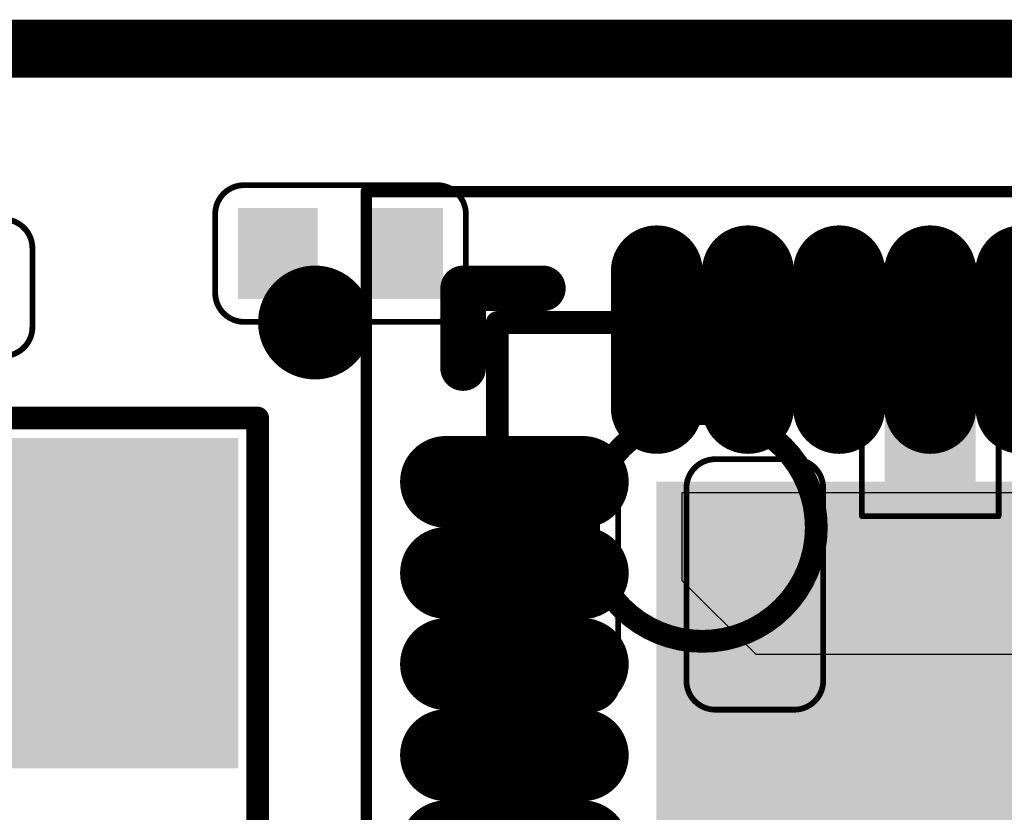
# Model space of a CAD drawing. Header units: millimetres. Extents: x -47 to 199, y -56 to 203.
# Tile 154 of 157: x 90.59 to 94.92, y 199.65 to 203.13. Entities that reach past the tile are written whole.
import ezdxf

# ---------------------------------------------------------------- set-up
doc = ezdxf.new("R2010")
doc.units = ezdxf.units.MM
doc.header["$LTSCALE"] = 1.21
doc.header["$MEASUREMENT"] = 0
doc.layers.get('0').update_dxf_attribs({"linetype": 'CONTINUOUS'})
for name, color, linetype in [('BottomLayer', 5, 'CONTINUOUS'), ('BottomOverlay', 54, 'CONTINUOUS'), ('BottomPaste', 16, 'CONTINUOUS'), ('BottomSolder', 6, 'CONTINUOUS'), ('KeepOutLayer', 6, 'CONTINUOUS'), ('Mechanical13', 56, 'CONTINUOUS'), ('Mechanical15', 56, 'CONTINUOUS'), ('MidLayer4', 156, 'CONTINUOUS'), ('TopLayer', 1, 'CONTINUOUS'), ('TopOverlay', 2, 'CONTINUOUS'), ('TopPaste', 8, 'CONTINUOUS'), ('TopSolder', 216, 'CONTINUOUS')]:
    doc.layers.add(name, color=color, linetype=linetype)

# ---------------------------------------------------------------- blocks, each defined once
blk = doc.blocks.new('QFN40P500X500X90_HS_41N_49')
at = {"layer": 'Mechanical13', "const_width": 0.00394}
for points in [[(-0.09843, 0.09843), (0.09843, 0.09843)], [(-0.09843, -0.09843), (-0.09843, 0.09843)]]:
    blk.add_lwpolyline(points, dxfattribs=at)
at = {"layer": 'Mechanical13'}
for points, const_width in [([(-0.09941, 0.09843, 1), (-0.09744, 0.09843, 1)], 0.00197), ([(-0.09941, 0.09843, 1), (-0.09744, 0.09843, 1)], 0.00197), ([(-0.04331, 0.06299, 1), (-0.08268, 0.06299, 1)], 0.00394), ([(-0.08366, 0.06299, 1), (-0.08169, 0.06299, 1)], 0.00197), ([(-0.04429, 0.06299, 1), (-0.04232, 0.06299, 1)], 0.00197)]:
    blk.add_lwpolyline(points, format="xyb", close=True, dxfattribs=dict(at, const_width=const_width))
at = {"layer": 'Mechanical15', "const_width": 0.00197}
for points in [[(-0.12106, 0.12106), (0.12106, 0.12106)], [(-0.12106, -0.12106), (-0.12106, 0.12106)]]:
    blk.add_lwpolyline(points, dxfattribs=at)
at = {"layer": 'Mechanical15', "const_width": 0.000984}
blk.add_lwpolyline([(-0.12156, 0.12106, 1), (-0.12057, 0.12106, 1)], format="xyb", close=True, dxfattribs=at)
blk.add_lwpolyline([(-0.12156, 0.12106, 1), (-0.12057, 0.12106, 1)], format="xyb", close=True, dxfattribs=at)
at = {"layer": 'TopLayer', "const_width": 0.00787}
for points in [[(-0.07087, 0.10728), (-0.07087, 0.08366)], [(-0.05512, 0.10728), (-0.05512, 0.08366)], [(-0.03937, 0.10728), (-0.03937, 0.08366)], [(-0.02362, 0.10728), (-0.02362, 0.08366)], [(-0.00787, 0.10728), (-0.00787, 0.08366)], [(-0.10728, 0.07087), (-0.08366, 0.07087)], [(-0.10728, 0.05512), (-0.08366, 0.05512)], [(-0.10728, 0.03937), (-0.08366, 0.03937)], [(-0.10728, 0.02362), (-0.08366, 0.02362)]]:
    blk.add_lwpolyline(points, dxfattribs=at)
at = {"layer": 'TopLayer', "const_width": 0.00394}
for points in [[(-0.07283, 0.10728, 1), (-0.0689, 0.10728, 1)], [(-0.05709, 0.10728, 1), (-0.05315, 0.10728, 1)], [(-0.04134, 0.10728, 1), (-0.0374, 0.10728, 1)], [(-0.02559, 0.10728, 1), (-0.02165, 0.10728, 1)], [(-0.00984, 0.10728, 1), (-0.00591, 0.10728, 1)], [(-0.07283, 0.08366, 1), (-0.0689, 0.08366, 1)], [(-0.05709, 0.08366, 1), (-0.05315, 0.08366, 1)], [(-0.04134, 0.08366, 1), (-0.0374, 0.08366, 1)], [(-0.02559, 0.08366, 1), (-0.02165, 0.08366, 1)], [(-0.00984, 0.08366, 1), (-0.00591, 0.08366, 1)], [(-0.10925, 0.07087, 1), (-0.10531, 0.07087, 1)], [(-0.08563, 0.07087, 1), (-0.08169, 0.07087, 1)], [(-0.10925, 0.05512, 1), (-0.10531, 0.05512, 1)], [(-0.08563, 0.05512, 1), (-0.08169, 0.05512, 1)], [(-0.10925, 0.03937, 1), (-0.10531, 0.03937, 1)], [(-0.08563, 0.03937, 1), (-0.08169, 0.03937, 1)], [(-0.10925, 0.02362, 1), (-0.10531, 0.02362, 1)], [(-0.08563, 0.02362, 1), (-0.08169, 0.02362, 1)]]:
    blk.add_lwpolyline(points, format="xyb", close=True, dxfattribs=at)
at = {"layer": 'TopLayer'}
blk.add_solid([(-0.06693, -0.06693), (0.06693, -0.06693), (-0.06693, 0.06693), (0.06693, 0.06693)], dxfattribs=at)
at = {"layer": 'TopOverlay'}
for points, const_width in [([(-0.125, 0.09843, 1), (-0.13484, 0.09843, 1)], 0.00984), ([(-0.1063, 0.10433, 1), (-0.10236, 0.10433, 1)], 0.00394), ([(-0.1063, 0.10433, 1), (-0.10236, 0.10433, 1)], 0.00394), ([(-0.09252, 0.10433, 1), (-0.08858, 0.10433, 1)], 0.00394), ([(-0.1373, 0.09843, 1), (-0.13238, 0.09843, 1)], 0.00492), ([(-0.12746, 0.09843, 1), (-0.12254, 0.09843, 1)], 0.00492), ([(-0.1063, 0.09055, 1), (-0.10236, 0.09055, 1)], 0.00394)]:
    blk.add_lwpolyline(points, format="xyb", close=True, dxfattribs=dict(at, const_width=const_width))
at = {"layer": 'TopOverlay', "const_width": 0.00787}
for points in [[(-0.10433, 0.10433), (-0.09055, 0.10433)], [(-0.10433, 0.10433), (-0.10433, 0.09055)]]:
    blk.add_lwpolyline(points, dxfattribs=at)
at = {"layer": 'TopPaste', "const_width": 0.00787}
for points in [[(-0.07087, 0.10728), (-0.07087, 0.08366)], [(-0.05512, 0.10728), (-0.05512, 0.08366)], [(-0.03937, 0.10728), (-0.03937, 0.08366)], [(-0.02362, 0.10728), (-0.02362, 0.08366)], [(-0.00787, 0.10728), (-0.00787, 0.08366)], [(-0.10728, 0.07087), (-0.08366, 0.07087)], [(-0.10728, 0.05512), (-0.08366, 0.05512)], [(-0.10728, 0.03937), (-0.08366, 0.03937)], [(-0.10728, 0.02362), (-0.08366, 0.02362)]]:
    blk.add_lwpolyline(points, dxfattribs=at)
at = {"layer": 'TopPaste', "const_width": 0.00394}
for points in [[(-0.07283, 0.10728, 1), (-0.0689, 0.10728, 1)], [(-0.05709, 0.10728, 1), (-0.05315, 0.10728, 1)], [(-0.04134, 0.10728, 1), (-0.0374, 0.10728, 1)], [(-0.02559, 0.10728, 1), (-0.02165, 0.10728, 1)], [(-0.00984, 0.10728, 1), (-0.00591, 0.10728, 1)], [(-0.07283, 0.08366, 1), (-0.0689, 0.08366, 1)], [(-0.05709, 0.08366, 1), (-0.05315, 0.08366, 1)], [(-0.04134, 0.08366, 1), (-0.0374, 0.08366, 1)], [(-0.02559, 0.08366, 1), (-0.02165, 0.08366, 1)], [(-0.00984, 0.08366, 1), (-0.00591, 0.08366, 1)], [(-0.10925, 0.07087, 1), (-0.10531, 0.07087, 1)], [(-0.08563, 0.07087, 1), (-0.08169, 0.07087, 1)], [(-0.10925, 0.05512, 1), (-0.10531, 0.05512, 1)], [(-0.08563, 0.05512, 1), (-0.08169, 0.05512, 1)], [(-0.10925, 0.03937, 1), (-0.10531, 0.03937, 1)], [(-0.08563, 0.03937, 1), (-0.08169, 0.03937, 1)], [(-0.10925, 0.02362, 1), (-0.10531, 0.02362, 1)], [(-0.08563, 0.02362, 1), (-0.08169, 0.02362, 1)]]:
    blk.add_lwpolyline(points, format="xyb", close=True, dxfattribs=at)
at = {"layer": 'TopPaste'}
blk.add_solid([(-0.06693, -0.06693), (0.06693, -0.06693), (-0.06693, 0.06693), (0.06693, 0.06693)], dxfattribs=at)
at = {"layer": 'TopSolder', "const_width": 0.01587}
for points in [[(-0.07087, 0.10728), (-0.07087, 0.08366)], [(-0.05512, 0.10728), (-0.05512, 0.08366)], [(-0.03937, 0.10728), (-0.03937, 0.08366)], [(-0.02362, 0.10728), (-0.02362, 0.08366)], [(-0.00787, 0.10728), (-0.00787, 0.08366)], [(-0.10728, 0.07087), (-0.08366, 0.07087)], [(-0.10728, 0.05512), (-0.08366, 0.05512)], [(-0.10728, 0.03937), (-0.08366, 0.03937)], [(-0.10728, 0.02362), (-0.08366, 0.02362)], [(-0.10728, 0.00787), (-0.08366, 0.00787)]]:
    blk.add_lwpolyline(points, dxfattribs=at)
at = {"layer": 'TopSolder', "const_width": 0.00794}
for points in [[(-0.07483, 0.10728, 1), (-0.0669, 0.10728, 1)], [(-0.05909, 0.10728, 1), (-0.05115, 0.10728, 1)], [(-0.04334, 0.10728, 1), (-0.0354, 0.10728, 1)], [(-0.02759, 0.10728, 1), (-0.01965, 0.10728, 1)], [(-0.01184, 0.10728, 1), (-0.00391, 0.10728, 1)], [(-0.07483, 0.08366, 1), (-0.0669, 0.08366, 1)], [(-0.05909, 0.08366, 1), (-0.05115, 0.08366, 1)], [(-0.04334, 0.08366, 1), (-0.0354, 0.08366, 1)], [(-0.02759, 0.08366, 1), (-0.01965, 0.08366, 1)], [(-0.01184, 0.08366, 1), (-0.00391, 0.08366, 1)], [(-0.11125, 0.07087, 1), (-0.10331, 0.07087, 1)], [(-0.08763, 0.07087, 1), (-0.07969, 0.07087, 1)], [(-0.11125, 0.05512, 1), (-0.10331, 0.05512, 1)], [(-0.08763, 0.05512, 1), (-0.07969, 0.05512, 1)], [(-0.11125, 0.03937, 1), (-0.10331, 0.03937, 1)], [(-0.08763, 0.03937, 1), (-0.07969, 0.03937, 1)], [(-0.11125, 0.02362, 1), (-0.10331, 0.02362, 1)], [(-0.08763, 0.02362, 1), (-0.07969, 0.02362, 1)], [(-0.11125, 0.00787, 1), (-0.10331, 0.00787, 1)], [(-0.08763, 0.00787, 1), (-0.07969, 0.00787, 1)]]:
    blk.add_lwpolyline(points, format="xyb", close=True, dxfattribs=at)
at = {"layer": 'TopSolder'}
blk.add_solid([(-0.07093, -0.07093), (0.07093, -0.07093), (-0.07093, 0.07093), (0.07093, 0.07093)], dxfattribs=at)
blk = doc.blocks.new('CRYSTAL_SMD_3225_86')
at = {"layer": 'TopLayer'}
for points in [[(-0.07156, 0.00936), (-0.01644, 0.00936), (-0.07156, 0.05464), (-0.01644, 0.05464)], [(0.01644, 0.00936), (0.07156, 0.00936), (0.01644, 0.05464), (0.07156, 0.05464)], [(-0.07131, -0.05435), (-0.01619, -0.05435), (-0.07131, -0.00908), (-0.01619, -0.00908)], [(0.01644, -0.05464), (0.07156, -0.05464), (0.01644, -0.00936), (0.07156, -0.00936)]]:
    blk.add_solid(points, dxfattribs=at)
at = {"layer": 'TopOverlay', "const_width": 0.00394}
for points in [[(-0.076, 0.059), (0.075, 0.059)], [(-0.076, 0.059), (-0.076, 0.01)], [(0.075, 0.059), (0.075, 0.011)], [(-0.076, -0.009), (-0.076, -0.059)], [(0.075, -0.009), (0.075, -0.059)], [(-0.076, -0.059), (0.075, -0.059)]]:
    blk.add_lwpolyline(points, dxfattribs=at)
at = {"layer": 'TopOverlay'}
for points, const_width in [([(-0.07698, 0.059, 1), (-0.07502, 0.059, 1)], 0.00197), ([(-0.07698, 0.059, 1), (-0.07502, 0.059, 1)], 0.00197), ([(0.07402, 0.059, 1), (0.07598, 0.059, 1)], 0.00197), ([(0.07402, 0.059, 1), (0.07598, 0.059, 1)], 0.00197), ([(-0.07698, 0.01, 1), (-0.07502, 0.01, 1)], 0.00197), ([(0.07402, 0.011, 1), (0.07598, 0.011, 1)], 0.00197), ([(-0.07698, -0.009, 1), (-0.07502, -0.009, 1)], 0.00197), ([(0.07402, -0.009, 1), (0.07598, -0.009, 1)], 0.00197), ([(-0.07698, -0.059, 1), (-0.07502, -0.059, 1)], 0.00197), ([(-0.07698, -0.059, 1), (-0.07502, -0.059, 1)], 0.00197), ([(0.07402, -0.059, 1), (0.07598, -0.059, 1)], 0.00197), ([(0.07402, -0.059, 1), (0.07598, -0.059, 1)], 0.00197), ([(-0.07185, -0.06693, 1), (-0.07579, -0.06693, 1)], 0.00394), ([(-0.07677, -0.06693, 1), (-0.0748, -0.06693, 1)], 0.00197), ([(-0.07283, -0.06693, 1), (-0.07087, -0.06693, 1)], 0.00197)]:
    blk.add_lwpolyline(points, format="xyb", close=True, dxfattribs=dict(at, const_width=const_width))
at = {"layer": 'TopPaste'}
for points in [[(-0.07056, 0.01036), (-0.01744, 0.01036), (-0.07056, 0.05364), (-0.01744, 0.05364)], [(0.01744, 0.01036), (0.07056, 0.01036), (0.01744, 0.05364), (0.07056, 0.05364)], [(-0.07031, -0.05335), (-0.01719, -0.05335), (-0.07031, -0.01008), (-0.01719, -0.01008)], [(0.01744, -0.05364), (0.07056, -0.05364), (0.01744, -0.01036), (0.07056, -0.01036)]]:
    blk.add_solid(points, dxfattribs=at)
at = {"layer": 'TopSolder'}
for points in [[(-0.07256, 0.00836), (-0.01544, 0.00836), (-0.07256, 0.05564), (-0.01544, 0.05564)], [(0.01544, 0.00836), (0.07256, 0.00836), (0.01544, 0.05564), (0.07256, 0.05564)], [(-0.07231, -0.05535), (-0.01519, -0.05535), (-0.07231, -0.00808), (-0.01519, -0.00808)], [(0.01544, -0.05564), (0.07256, -0.05564), (0.01544, -0.00836), (0.07256, -0.00836)]]:
    blk.add_solid(points, dxfattribs=at)
blk = doc.blocks.new('R0201_B_122')
at = {"layer": 'BottomLayer'}
for points in [[(-0.01575, 0.00591), (-0.01575, -0.00591), (-0.00591, 0.00591), (-0.00591, -0.00591)], [(0.00591, 0.00591), (0.00591, -0.00591), (0.01575, 0.00591), (0.01575, -0.00591)]]:
    blk.add_solid(points, dxfattribs=at)
at = {"layer": 'BottomOverlay', "const_width": 0.001}
for points in [[(0.02165, 0.01181), (-0.02165, 0.01181)], [(-0.02165, -0.01181), (-0.02165, 0.01181)], [(0.02165, -0.01181), (0.02165, 0.01181)], [(0.02165, -0.01181), (-0.02165, -0.01181)]]:
    blk.add_lwpolyline(points, dxfattribs=at)
at = {"layer": 'BottomOverlay', "const_width": 0.0005}
for points in [[(-0.0219, 0.01181, 1), (-0.0214, 0.01181, 1)], [(-0.0219, 0.01181, 1), (-0.0214, 0.01181, 1)], [(0.0214, 0.01181, 1), (0.0219, 0.01181, 1)], [(0.0214, 0.01181, 1), (0.0219, 0.01181, 1)], [(-0.0219, -0.01181, 1), (-0.0214, -0.01181, 1)], [(-0.0219, -0.01181, 1), (-0.0214, -0.01181, 1)], [(0.0214, -0.01181, 1), (0.0219, -0.01181, 1)], [(0.0214, -0.01181, 1), (0.0219, -0.01181, 1)]]:
    blk.add_lwpolyline(points, format="xyb", close=True, dxfattribs=at)
at = {"layer": 'BottomPaste'}
for points in [[(-0.01575, 0.00591), (-0.01575, -0.00591), (-0.00591, 0.00591), (-0.00591, -0.00591)], [(0.00591, 0.00591), (0.00591, -0.00591), (0.01575, 0.00591), (0.01575, -0.00591)]]:
    blk.add_solid(points, dxfattribs=at)
at = {"layer": 'BottomSolder'}
for points in [[(-0.01772, 0.00787), (-0.01772, -0.00787), (-0.00394, 0.00787), (-0.00394, -0.00787)], [(0.00394, 0.00787), (0.00394, -0.00787), (0.01772, 0.00787), (0.01772, -0.00787)]]:
    blk.add_solid(points, dxfattribs=at)
blk = doc.blocks.new('C0201_X_B_181')
at = {"layer": 'BottomLayer'}
for points in [[(-0.00591, -0.00591), (-0.00591, 0.00591), (-0.01575, -0.00591), (-0.01575, 0.00591)], [(0.01575, -0.00591), (0.01575, 0.00591), (0.00591, -0.00591), (0.00591, 0.00591)]]:
    blk.add_solid(points, dxfattribs=at)
at = {"layer": 'BottomOverlay', "const_width": 0.001}
for points in [[(-0.02166, 0.00681, -0.414214), (-0.01666, 0.01181)], [(0.01665, 0.01181, -0.414214), (0.02165, 0.00681)], [(-0.01666, -0.01182, -0.414214), (-0.02166, -0.00682)], [(0.02165, -0.00682, -0.414214), (0.01665, -0.01182)]]:
    blk.add_lwpolyline(points, format="xyb", dxfattribs=at)
for points in [[(0.01665, 0.01181), (-0.01666, 0.01181)], [(-0.02166, 0.00681), (-0.02166, -0.00682)], [(0.02165, 0.00681), (0.02165, -0.00682)], [(0.01665, -0.01182), (-0.01666, -0.01182)]]:
    blk.add_lwpolyline(points, dxfattribs=at)
at = {"layer": 'BottomOverlay', "const_width": 0.0005}
for points in [[(-0.01691, 0.01181, 1), (-0.01641, 0.01181, 1)], [(-0.01691, 0.01181, 1), (-0.01641, 0.01181, 1)], [(0.0164, 0.01181, 1), (0.0169, 0.01181, 1)], [(0.0164, 0.01181, 1), (0.0169, 0.01181, 1)], [(-0.02191, 0.00681, 1), (-0.02141, 0.00681, 1)], [(-0.02191, 0.00681, 1), (-0.02141, 0.00681, 1)], [(0.0214, 0.00681, 1), (0.0219, 0.00681, 1)], [(0.0214, 0.00681, 1), (0.0219, 0.00681, 1)], [(-0.02191, -0.00682, 1), (-0.02141, -0.00682, 1)], [(-0.02191, -0.00682, 1), (-0.02141, -0.00682, 1)], [(0.0214, -0.00682, 1), (0.0219, -0.00682, 1)], [(0.0214, -0.00682, 1), (0.0219, -0.00682, 1)], [(-0.01691, -0.01182, 1), (-0.01641, -0.01182, 1)], [(-0.01691, -0.01182, 1), (-0.01641, -0.01182, 1)], [(0.0164, -0.01182, 1), (0.0169, -0.01182, 1)], [(0.0164, -0.01182, 1), (0.0169, -0.01182, 1)]]:
    blk.add_lwpolyline(points, format="xyb", close=True, dxfattribs=at)
at = {"layer": 'BottomPaste'}
for points in [[(-0.00591, -0.00591), (-0.00591, 0.00591), (-0.01575, -0.00591), (-0.01575, 0.00591)], [(0.01575, -0.00591), (0.01575, 0.00591), (0.00591, -0.00591), (0.00591, 0.00591)]]:
    blk.add_solid(points, dxfattribs=at)
at = {"layer": 'BottomSolder'}
for points in [[(-0.00394, -0.00787), (-0.00394, 0.00787), (-0.01772, -0.00787), (-0.01772, 0.00787)], [(0.01772, -0.00787), (0.01772, 0.00787), (0.00394, -0.00787), (0.00394, 0.00787)]]:
    blk.add_solid(points, dxfattribs=at)
blk = doc.blocks.new('C0201_X_B_189')
at = {"layer": 'BottomLayer'}
for points in [[(-0.00591, -0.00591), (-0.00591, 0.00591), (-0.01575, -0.00591), (-0.01575, 0.00591)], [(0.01575, -0.00591), (0.01575, 0.00591), (0.00591, -0.00591), (0.00591, 0.00591)]]:
    blk.add_solid(points, dxfattribs=at)
at = {"layer": 'BottomOverlay', "const_width": 0.001}
for points in [[(-0.02166, 0.00681, -0.414214), (-0.01666, 0.01181)], [(0.01665, 0.01181, -0.414214), (0.02165, 0.00681)], [(-0.01666, -0.01182, -0.414214), (-0.02166, -0.00682)], [(0.02165, -0.00682, -0.414214), (0.01665, -0.01182)]]:
    blk.add_lwpolyline(points, format="xyb", dxfattribs=at)
for points in [[(0.01665, 0.01181), (-0.01666, 0.01181)], [(-0.02166, -0.00682), (-0.02166, 0.00681)], [(0.02165, -0.00682), (0.02165, 0.00681)], [(0.01665, -0.01182), (-0.01666, -0.01182)]]:
    blk.add_lwpolyline(points, dxfattribs=at)
at = {"layer": 'BottomOverlay', "const_width": 0.0005}
for points in [[(-0.01691, 0.01181, 1), (-0.01641, 0.01181, 1)], [(-0.01691, 0.01181, 1), (-0.01641, 0.01181, 1)], [(0.0164, 0.01181, 1), (0.0169, 0.01181, 1)], [(0.0164, 0.01181, 1), (0.0169, 0.01181, 1)], [(-0.02191, 0.00681, 1), (-0.02141, 0.00681, 1)], [(-0.02191, 0.00681, 1), (-0.02141, 0.00681, 1)], [(0.0214, 0.00681, 1), (0.0219, 0.00681, 1)], [(0.0214, 0.00681, 1), (0.0219, 0.00681, 1)], [(-0.02191, -0.00682, 1), (-0.02141, -0.00682, 1)], [(-0.02191, -0.00682, 1), (-0.02141, -0.00682, 1)], [(0.0214, -0.00682, 1), (0.0219, -0.00682, 1)], [(0.0214, -0.00682, 1), (0.0219, -0.00682, 1)], [(-0.01691, -0.01182, 1), (-0.01641, -0.01182, 1)], [(-0.01691, -0.01182, 1), (-0.01641, -0.01182, 1)], [(0.0164, -0.01182, 1), (0.0169, -0.01182, 1)], [(0.0164, -0.01182, 1), (0.0169, -0.01182, 1)]]:
    blk.add_lwpolyline(points, format="xyb", close=True, dxfattribs=at)
at = {"layer": 'BottomPaste'}
for points in [[(-0.00591, -0.00591), (-0.00591, 0.00591), (-0.01575, -0.00591), (-0.01575, 0.00591)], [(0.01575, -0.00591), (0.01575, 0.00591), (0.00591, -0.00591), (0.00591, 0.00591)]]:
    blk.add_solid(points, dxfattribs=at)
at = {"layer": 'BottomSolder'}
for points in [[(-0.00394, -0.00787), (-0.00394, 0.00787), (-0.01772, -0.00787), (-0.01772, 0.00787)], [(0.01772, -0.00787), (0.01772, 0.00787), (0.00394, -0.00787), (0.00394, 0.00787)]]:
    blk.add_solid(points, dxfattribs=at)
blk = doc.blocks.new('C0201_X_B_191')
at = {"layer": 'BottomLayer'}
for points in [[(-0.00591, -0.00591), (-0.00591, 0.00591), (-0.01575, -0.00591), (-0.01575, 0.00591)], [(0.01575, -0.00591), (0.01575, 0.00591), (0.00591, -0.00591), (0.00591, 0.00591)]]:
    blk.add_solid(points, dxfattribs=at)
at = {"layer": 'BottomOverlay', "const_width": 0.001}
for points in [[(-0.02166, 0.00681, -0.414214), (-0.01666, 0.01181)], [(0.01665, 0.01181, -0.414214), (0.02165, 0.00681)], [(-0.01666, -0.01182, -0.414214), (-0.02166, -0.00682)], [(0.02165, -0.00682, -0.414214), (0.01665, -0.01182)]]:
    blk.add_lwpolyline(points, format="xyb", dxfattribs=at)
for points in [[(0.01665, 0.01181), (-0.01666, 0.01181)], [(-0.02166, -0.00682), (-0.02166, 0.00681)], [(0.02165, -0.00682), (0.02165, 0.00681)], [(0.01665, -0.01182), (-0.01666, -0.01182)]]:
    blk.add_lwpolyline(points, dxfattribs=at)
at = {"layer": 'BottomOverlay', "const_width": 0.0005}
for points in [[(-0.01691, 0.01181, 1), (-0.01641, 0.01181, 1)], [(-0.01691, 0.01181, 1), (-0.01641, 0.01181, 1)], [(0.0164, 0.01181, 1), (0.0169, 0.01181, 1)], [(0.0164, 0.01181, 1), (0.0169, 0.01181, 1)], [(-0.02191, 0.00681, 1), (-0.02141, 0.00681, 1)], [(-0.02191, 0.00681, 1), (-0.02141, 0.00681, 1)], [(0.0214, 0.00681, 1), (0.0219, 0.00681, 1)], [(0.0214, 0.00681, 1), (0.0219, 0.00681, 1)], [(-0.02191, -0.00682, 1), (-0.02141, -0.00682, 1)], [(-0.02191, -0.00682, 1), (-0.02141, -0.00682, 1)], [(0.0214, -0.00682, 1), (0.0219, -0.00682, 1)], [(0.0214, -0.00682, 1), (0.0219, -0.00682, 1)], [(-0.01691, -0.01182, 1), (-0.01641, -0.01182, 1)], [(-0.01691, -0.01182, 1), (-0.01641, -0.01182, 1)], [(0.0164, -0.01182, 1), (0.0169, -0.01182, 1)], [(0.0164, -0.01182, 1), (0.0169, -0.01182, 1)]]:
    blk.add_lwpolyline(points, format="xyb", close=True, dxfattribs=at)
at = {"layer": 'BottomPaste'}
for points in [[(-0.00591, -0.00591), (-0.00591, 0.00591), (-0.01575, -0.00591), (-0.01575, 0.00591)], [(0.01575, -0.00591), (0.01575, 0.00591), (0.00591, -0.00591), (0.00591, 0.00591)]]:
    blk.add_solid(points, dxfattribs=at)
at = {"layer": 'BottomSolder'}
for points in [[(-0.00394, -0.00787), (-0.00394, 0.00787), (-0.01772, -0.00787), (-0.01772, 0.00787)], [(0.01772, -0.00787), (0.01772, 0.00787), (0.00394, -0.00787), (0.00394, 0.00787)]]:
    blk.add_solid(points, dxfattribs=at)
blk = doc.blocks.new('C0201_X_207')
at = {"layer": 'TopLayer'}
for points in [[(-0.01575, 0.00591), (-0.01575, -0.00591), (-0.00591, 0.00591), (-0.00591, -0.00591)], [(0.00591, 0.00591), (0.00591, -0.00591), (0.01575, 0.00591), (0.01575, -0.00591)]]:
    blk.add_solid(points, dxfattribs=at)
at = {"layer": 'TopOverlay', "const_width": 0.001}
for points in [[(-0.02166, 0.00682, -0.414214), (-0.01666, 0.01182)], [(0.01665, 0.01182, -0.414214), (0.02165, 0.00682)], [(-0.01666, -0.01181, -0.414214), (-0.02166, -0.00681)], [(0.02165, -0.00681, -0.414214), (0.01665, -0.01181)]]:
    blk.add_lwpolyline(points, format="xyb", dxfattribs=at)
for points in [[(-0.01666, 0.01182), (0.01665, 0.01182)], [(-0.02166, -0.00681), (-0.02166, 0.00682)], [(0.02165, -0.00681), (0.02165, 0.00682)], [(-0.01666, -0.01181), (0.01665, -0.01181)]]:
    blk.add_lwpolyline(points, dxfattribs=at)
at = {"layer": 'TopOverlay', "const_width": 0.0005}
for points in [[(-0.01691, 0.01182, 1), (-0.01641, 0.01182, 1)], [(-0.01691, 0.01182, 1), (-0.01641, 0.01182, 1)], [(0.0164, 0.01182, 1), (0.0169, 0.01182, 1)], [(0.0164, 0.01182, 1), (0.0169, 0.01182, 1)], [(-0.02191, 0.00682, 1), (-0.02141, 0.00682, 1)], [(-0.02191, 0.00682, 1), (-0.02141, 0.00682, 1)], [(0.0214, 0.00682, 1), (0.0219, 0.00682, 1)], [(0.0214, 0.00682, 1), (0.0219, 0.00682, 1)], [(-0.02191, -0.00681, 1), (-0.02141, -0.00681, 1)], [(-0.02191, -0.00681, 1), (-0.02141, -0.00681, 1)], [(0.0214, -0.00681, 1), (0.0219, -0.00681, 1)], [(0.0214, -0.00681, 1), (0.0219, -0.00681, 1)], [(-0.01691, -0.01181, 1), (-0.01641, -0.01181, 1)], [(-0.01691, -0.01181, 1), (-0.01641, -0.01181, 1)], [(0.0164, -0.01181, 1), (0.0169, -0.01181, 1)], [(0.0164, -0.01181, 1), (0.0169, -0.01181, 1)]]:
    blk.add_lwpolyline(points, format="xyb", close=True, dxfattribs=at)
at = {"layer": 'TopPaste'}
for points in [[(-0.01575, 0.00591), (-0.01575, -0.00591), (-0.00591, 0.00591), (-0.00591, -0.00591)], [(0.00591, 0.00591), (0.00591, -0.00591), (0.01575, 0.00591), (0.01575, -0.00591)]]:
    blk.add_solid(points, dxfattribs=at)
at = {"layer": 'TopSolder'}
for points in [[(-0.01772, 0.00787), (-0.01772, -0.00787), (-0.00394, 0.00787), (-0.00394, -0.00787)], [(0.00394, 0.00787), (0.00394, -0.00787), (0.01772, 0.00787), (0.01772, -0.00787)]]:
    blk.add_solid(points, dxfattribs=at)

msp = doc.modelspace()

# ---------------------------------------------------------------- linework, layer by layer
at = {"layer": 'KeepOutLayer', "const_width": 0.254}
msp.add_lwpolyline([(56.9025, 203.0016), (105.8823, 203.0016)], dxfattribs=at)
at = {"layer": 'MidLayer4'}
for p, q in [((93.5025, 201.0516), (101.2025, 201.0516)), ((93.5025, 200.6642), (93.5025, 201.0516)), ((93.8261, 200.3406), (93.5025, 200.6642)), ((101.8915, 200.3406), (93.8261, 200.3406))]:
    msp.add_line(p, q, dxfattribs=at)

# ---------------------------------------------------------------- block references
at = {"xscale": 25.4, "yscale": 25.4, "zscale": 25.4}
for name, p, rotation in [('C0201_X_B_181', (92.0025, 202.1016), 180), ('R0201_B_122', (94.5905, 201.4986), 90), ('CRYSTAL_SMD_3225_86', (90.1405, 199.4486), 270), ('C0201_X_B_191', (92.9205, 200.6486), 90), ('C0201_X_B_189', (93.8205, 200.6486), 90)]:
    msp.add_blockref(name, p, dxfattribs=dict(at, rotation=rotation))
for name, p in [('QFN40P500X500X90_HS_41N_49', (95.1905, 199.2986)), ('C0201_X_207', (90.1005, 201.9516))]:
    msp.add_blockref(name, p, dxfattribs=at)

doc.saveas('drawing.dxf')
